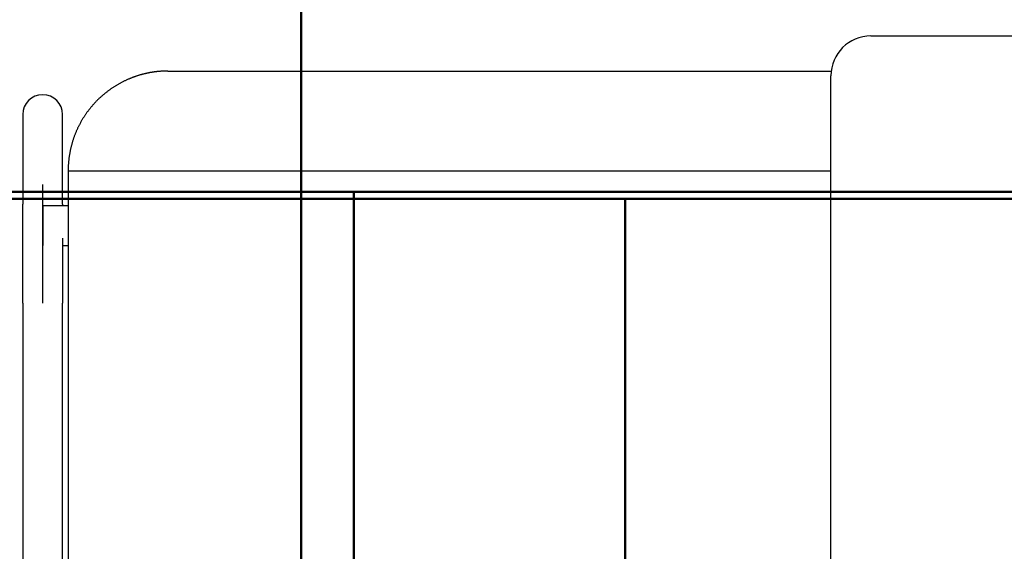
# Model space of a CAD drawing. Header units: metres. Extents: x -1 to 430, y -6 to 31.
# Tile 101 of 169: x 418.612 to 419.105, y 13.543 to 13.809. Entities that reach past the tile are written whole.
import ezdxf

# ---------------------------------------------------------------- set-up
doc = ezdxf.new("R2010")
doc.units = ezdxf.units.M
doc.linetypes.add('CONTINUA', pattern=[0])
for name, color, linetype, lineweight in [('P3 MOBLES', 7, 'CONTINUA', 25), ('P4 MOBLES', 7, 'CONTINUA', 25), ('P5 MOBLES', 7, 'CONTINUA', 25), ('PA MOBLES', 7, 'CONTINUA', 25)]:
    doc.layers.add(name, color=color, linetype=linetype, lineweight=lineweight)

# ---------------------------------------------------------------- blocks, each defined once
blk = doc.blocks.new('OBJETO_COMPLEJO_80')
at = {"layer": 'P3 MOBLES', "color": 202, "linetype": 'CONTINUA', "lineweight": 50, "transparency": 33554687}
blk.add_lwpolyline([(418.75288, 13.12302), (418.75288, 14.5242), (419.55295, 14.5242), (419.55295, 13.12302), (418.75288, 13.12302)], close=True, dxfattribs=at)
blk = doc.blocks.new('OBJETO_COMPLEJO_81')
at = {"layer": 'P3 MOBLES', "color": 202, "linetype": 'CONTINUA', "lineweight": 50, "transparency": 33554687}
blk.add_lwpolyline([(418.75288, 13.12302), (418.75288, 14.5242), (417.95281, 14.5242), (417.95281, 13.12302), (418.75288, 13.12302)], close=True, dxfattribs=at)

msp = doc.modelspace()

# ---------------------------------------------------------------- linework, layer by layer
at = {"layer": 'P4 MOBLES', "color": 202, "linetype": 'CONTINUA', "lineweight": 50, "transparency": 33554687}
for points in [[(418.31527, 13.11946), (418.31527, 13.71946), (418.91527, 13.71946), (418.91527, 13.11946), (418.31527, 13.11946)], [(418.91527, 13.11946), (418.91527, 13.71946), (419.51527, 13.71946), (419.51527, 13.11946), (418.91527, 13.11946)]]:
    msp.add_lwpolyline(points, close=True, dxfattribs=at)
at = {"layer": 'P5 MOBLES', "color": 202, "linetype": 'CONTINUA', "lineweight": 50, "transparency": 33554687}
for points in [[(418.17927, 13.12308), (418.17927, 13.72308), (418.77927, 13.72308), (418.77927, 13.12308), (418.17927, 13.12308)], [(418.77927, 13.12308), (418.77927, 13.72308), (419.37927, 13.72308), (419.37927, 13.12308), (418.77927, 13.12308)]]:
    msp.add_lwpolyline(points, close=True, dxfattribs=at)
at = {"layer": 'PA MOBLES', "color": 180, "transparency": 33554687}
for p, q in [((419.03847, 13.80133), (419.29847, 13.80133)), ((418.68598, 13.78367), (419.01861, 13.78367)), ((419.01847, 13.50133), (419.01847, 13.78133)), ((418.61321, 13.76194), (418.61321, 13.71688)), ((418.63321, 13.71688), (418.63321, 13.76194)), ((418.63598, 13.73367), (419.01847, 13.73367)), ((418.63598, 13.73367), (418.63598, 13.38367)), ((418.62321, 13.66718), (418.62321, 13.72676)), ((418.62321, 13.71607), (418.62321, 13.69607)), ((418.63598, 13.71607), (418.62321, 13.71607)), ((418.63321, 13.69607), (418.63598, 13.69607)), ((418.61321, 13.66718), (418.61321, 13.40669)), ((418.63321, 13.40669), (418.63321, 13.66718))]:
    msp.add_line(p, q, dxfattribs=at)
for points in [[(418.67406, 13.78223), (418.67381, 13.78217), (418.67356, 13.78211), (418.67331, 13.78204), (418.67306, 13.78198), (418.67281, 13.78191), (418.67256, 13.78184), (418.67231, 13.78177), (418.67206, 13.7817), (418.67181, 13.78162), (418.67156, 13.78155), (418.67131, 13.78148), (418.67107, 13.7814), (418.67082, 13.78132), (418.67057, 13.78124), (418.67032, 13.78116), (418.67008, 13.78108), (418.66983, 13.781), (418.66959, 13.78091), (418.66934, 13.78082), (418.6691, 13.78074), (418.66885, 13.78065), (418.66861, 13.78056), (418.66837, 13.78047), (418.66812, 13.78038), (418.66788, 13.78028), (418.66764, 13.78019), (418.6674, 13.78009), (418.66716, 13.78), (418.66692, 13.7799), (418.66668, 13.7798), (418.66637, 13.77967), (418.66606, 13.77954), (418.66576, 13.7794), (418.66545, 13.77927), (418.66515, 13.77913), (418.66485, 13.77899), (418.66455, 13.77885), (418.66425, 13.7787), (418.66395, 13.77856), (418.66365, 13.77841), (418.66335, 13.77826), (418.66306, 13.77811), (418.66276, 13.77796), (418.66247, 13.7778), (418.66217, 13.77764), (418.66188, 13.77748), (418.66159, 13.77732), (418.6613, 13.77716), (418.66102, 13.777), (418.66073, 13.77683), (418.66045, 13.77666), (418.66016, 13.77649), (418.65988, 13.77632), (418.6596, 13.77615), (418.65932, 13.77597), (418.65904, 13.7758), (418.65876, 13.77562), (418.65849, 13.77544), (418.65822, 13.77526), (418.65794, 13.77507), (418.65767, 13.77489), (418.6574, 13.7747), (418.65714, 13.77452), (418.65687, 13.77433), (418.6566, 13.77413), (418.65634, 13.77394), (418.65608, 13.77375), (418.65582, 13.77355), (418.65556, 13.77336), (418.6553, 13.77316), (418.65505, 13.77296), (418.6548, 13.77276), (418.65454, 13.77256), (418.65429, 13.77235), (418.65405, 13.77215), (418.6538, 13.77194), (418.65355, 13.77173), (418.65331, 13.77153), (418.65307, 13.77132), (418.65283, 13.7711), (418.65259, 13.77089), (418.65236, 13.77068), (418.65212, 13.77047), (418.65189, 13.77025), (418.65166, 13.77003), (418.65143, 13.76982), (418.6512, 13.7696), (418.65098, 13.76938), (418.65075, 13.76916), (418.65053, 13.76894), (418.65032, 13.76872), (418.6501, 13.7685), (418.64988, 13.76827), (418.64967, 13.76805), (418.64945, 13.76782), (418.64924, 13.76759), (418.64903, 13.76736), (418.64882, 13.76712), (418.64861, 13.76689), (418.6484, 13.76665), (418.64819, 13.76641), (418.64798, 13.76617), (418.64778, 13.76593), (418.64757, 13.76569), (418.64737, 13.76544), (418.64717, 13.76519), (418.64697, 13.76494), (418.64677, 13.76469), (418.64657, 13.76444), (418.64637, 13.76419), (418.64617, 13.76393), (418.64598, 13.76367), (418.64579, 13.76341), (418.64559, 13.76315), (418.6454, 13.76289), (418.64522, 13.76263), (418.64503, 13.76236), (418.64484, 13.76209), (418.64466, 13.76183), (418.64448, 13.76156), (418.64429, 13.76129), (418.64412, 13.76101), (418.64394, 13.76074), (418.64376, 13.76046), (418.64359, 13.76018), (418.64341, 13.75991), (418.64324, 13.75963), (418.64307, 13.75934), (418.64291, 13.75906), (418.64274, 13.75878), (418.64257, 13.75849), (418.64241, 13.7582), (418.64225, 13.75792), (418.64209, 13.75763), (418.64193, 13.75734), (418.64178, 13.75705), (418.64163, 13.75675), (418.64147, 13.75646), (418.64132, 13.75616), (418.64118, 13.75587), (418.64103, 13.75557), (418.64089, 13.75527), (418.64074, 13.75497), (418.6406, 13.75467), (418.64046, 13.75437), (418.64033, 13.75407), (418.64019, 13.75376), (418.64006, 13.75346), (418.63993, 13.75315), (418.6398, 13.75285), (418.63968, 13.75254), (418.63955, 13.75223), (418.63943, 13.75192), (418.63931, 13.75161), (418.63919, 13.7513), (418.63907, 13.75099), (418.63896, 13.75068), (418.63885, 13.75036), (418.63874, 13.75005), (418.63863, 13.74974), (418.63852, 13.74942), (418.63842, 13.7491), (418.63832, 13.74879), (418.63822, 13.74847), (418.63812, 13.74815), (418.63803, 13.74783), (418.63793, 13.74751), (418.63784, 13.7472), (418.63776, 13.74688), (418.63767, 13.74656), (418.63758, 13.74623), (418.6375, 13.74591), (418.63742, 13.74559), (418.63734, 13.74527), (418.63727, 13.74495), (418.63719, 13.74462), (418.63712, 13.7443), (418.63705, 13.74398), (418.63699, 13.74366), (418.63692, 13.74333), (418.63686, 13.74301), (418.6368, 13.74268), (418.63674, 13.74236), (418.63668, 13.74204), (418.63663, 13.74171), (418.63658, 13.74139), (418.63653, 13.74106), (418.63648, 13.74074), (418.63644, 13.74042), (418.63639, 13.74009), (418.63635, 13.73977), (418.63632, 13.73944), (418.63628, 13.73912), (418.63624, 13.7388), (418.63621, 13.73848), (418.63618, 13.73815), (418.63615, 13.73783), (418.63613, 13.73751), (418.6361, 13.73719), (418.63608, 13.73686), (418.63606, 13.73654), (418.63605, 13.73622), (418.63603, 13.7359), (418.63602, 13.73558), (418.63601, 13.73526), (418.636, 13.73494), (418.63599, 13.73463), (418.63598, 13.73431), (418.63598, 13.73399), (418.63598, 13.73367)], [(418.68598, 13.78367), (418.68573, 13.78367), (418.68548, 13.78367), (418.68523, 13.78367), (418.68498, 13.78366), (418.68473, 13.78366), (418.68447, 13.78365), (418.68421, 13.78364), (418.68396, 13.78363), (418.6837, 13.78362), (418.68344, 13.78361), (418.68318, 13.78359), (418.68292, 13.78358), (418.68265, 13.78356), (418.68239, 13.78354), (418.68213, 13.78352), (418.68186, 13.7835), (418.6816, 13.78348), (418.68133, 13.78346), (418.68106, 13.78343), (418.6808, 13.7834), (418.68053, 13.78338), (418.68026, 13.78335), (418.68, 13.78331), (418.67973, 13.78328), (418.67946, 13.78325), (418.67919, 13.78321), (418.67892, 13.78317), (418.67865, 13.78313), (418.67839, 13.78309), (418.67812, 13.78305), (418.67798, 13.78303), (418.67784, 13.78301), (418.67771, 13.78299), (418.67757, 13.78296), (418.67743, 13.78294), (418.6773, 13.78291), (418.67716, 13.78289), (418.67702, 13.78287), (418.67689, 13.78284), (418.67675, 13.78282), (418.67662, 13.78279), (418.67648, 13.78276), (418.67634, 13.78274), (418.67621, 13.78271), (418.67607, 13.78268), (418.67594, 13.78266), (418.6758, 13.78263), (418.67567, 13.7826), (418.67553, 13.78257), (418.6754, 13.78254), (418.67526, 13.78251), (418.67513, 13.78248), (418.675, 13.78245), (418.67486, 13.78242), (418.67473, 13.78239), (418.67459, 13.78236), (418.67446, 13.78233), (418.67433, 13.7823), (418.67419, 13.78227), (418.67406, 13.78223)], [(418.61321, 13.66718), (418.61321, 13.66783), (418.61321, 13.66848), (418.61321, 13.66913), (418.61321, 13.66978), (418.61321, 13.67043), (418.61321, 13.67108), (418.61321, 13.67173), (418.61321, 13.67237), (418.61321, 13.67302), (418.61321, 13.67366), (418.61321, 13.6743), (418.61321, 13.67494), (418.61321, 13.67558), (418.61321, 13.67622), (418.61321, 13.67686), (418.61321, 13.67749), (418.61321, 13.67813), (418.61321, 13.67876), (418.61321, 13.67939), (418.61321, 13.68001), (418.61321, 13.68064), (418.61321, 13.68126), (418.61321, 13.68188), (418.61321, 13.6825), (418.61321, 13.68312), (418.61321, 13.68373), (418.61321, 13.68435), (418.61321, 13.68496), (418.61321, 13.68556), (418.61321, 13.68617), (418.61321, 13.68677), (418.61321, 13.68736), (418.61321, 13.68796), (418.61321, 13.68855), (418.61321, 13.68913), (418.61321, 13.68971), (418.61321, 13.69029), (418.61321, 13.69086), (418.61321, 13.69143), (418.61321, 13.692), (418.61321, 13.69256), (418.61321, 13.69311), (418.61321, 13.69367), (418.61321, 13.69421), (418.61321, 13.69476), (418.61321, 13.6953), (418.61321, 13.69583), (418.61321, 13.69636), (418.61321, 13.69688), (418.61321, 13.6974), (418.61321, 13.69791), (418.61321, 13.69842), (418.61321, 13.69893), (418.61321, 13.69943), (418.61321, 13.69992), (418.61321, 13.70041), (418.61321, 13.70089), (418.61321, 13.70137), (418.61321, 13.70184), (418.61321, 13.70231), (418.61321, 13.70271), (418.61321, 13.70311), (418.61321, 13.7035), (418.61321, 13.70389), (418.61321, 13.70427), (418.61321, 13.70465), (418.61321, 13.70502), (418.61321, 13.70539), (418.61321, 13.70576), (418.61321, 13.70611), (418.61321, 13.70647), (418.61321, 13.70682), (418.61321, 13.70716), (418.61321, 13.7075), (418.61321, 13.70783), (418.61321, 13.70816), (418.61321, 13.70848), (418.61321, 13.7088), (418.61321, 13.70911), (418.61321, 13.70941), (418.61321, 13.70972), (418.61321, 13.71001), (418.61321, 13.7103), (418.61321, 13.71059), (418.61321, 13.71087), (418.61321, 13.71114), (418.61321, 13.71141), (418.61321, 13.71167), (418.61321, 13.71193), (418.61321, 13.71218), (418.61321, 13.71242), (418.61321, 13.71266), (418.61321, 13.71289), (418.61321, 13.71312), (418.61321, 13.71334), (418.61321, 13.71356), (418.61321, 13.71377), (418.61321, 13.71397), (418.61321, 13.71417), (418.61321, 13.71436), (418.61321, 13.71454), (418.61321, 13.71472), (418.61321, 13.7149), (418.61321, 13.71506), (418.61321, 13.71522), (418.61321, 13.71538), (418.61321, 13.71552), (418.61321, 13.71567), (418.61321, 13.7158), (418.61321, 13.71593), (418.61321, 13.71605), (418.61321, 13.71617), (418.61321, 13.71628), (418.61321, 13.71639), (418.61321, 13.71648), (418.61321, 13.71658), (418.61321, 13.71666), (418.61321, 13.71674), (418.61321, 13.71681), (418.61321, 13.71688)], [(418.63321, 13.71688), (418.63321, 13.71686), (418.63321, 13.71684), (418.63321, 13.71682), (418.63321, 13.7168), (418.63321, 13.71678), (418.63321, 13.71676), (418.63321, 13.71673), (418.63321, 13.71671), (418.63321, 13.71669), (418.63321, 13.71666), (418.63321, 13.71664), (418.63321, 13.71661), (418.63321, 13.71659), (418.63321, 13.71656), (418.63321, 13.71653), (418.63321, 13.71651), (418.63321, 13.71648), (418.63321, 13.71645), (418.63321, 13.71642), (418.63321, 13.71639), (418.63321, 13.71636), (418.63321, 13.71633), (418.63321, 13.7163), (418.63321, 13.71627), (418.63321, 13.71624), (418.63321, 13.7162), (418.63321, 13.71617), (418.63321, 13.71614), (418.63321, 13.7161), (418.63321, 13.71607)], [(418.63321, 13.69974), (418.63321, 13.69971), (418.63321, 13.69967), (418.63321, 13.69964), (418.63321, 13.6996), (418.63321, 13.69956), (418.63321, 13.69953), (418.63321, 13.69949), (418.63321, 13.69946), (418.63321, 13.69942), (418.63321, 13.69939), (418.63321, 13.69935), (418.63321, 13.69932), (418.63321, 13.69928), (418.63321, 13.69925), (418.63321, 13.69921), (418.63321, 13.69917), (418.63321, 13.69914), (418.63321, 13.6991), (418.63321, 13.69907), (418.63321, 13.69903), (418.63321, 13.699), (418.63321, 13.69896), (418.63321, 13.69892), (418.63321, 13.69889), (418.63321, 13.69885), (418.63321, 13.69882), (418.63321, 13.69878), (418.63321, 13.69875), (418.63321, 13.69871), (418.63321, 13.69867), (418.63321, 13.69823), (418.63321, 13.69778), (418.63321, 13.69733), (418.63321, 13.69687), (418.63321, 13.69642), (418.63321, 13.69595), (418.63321, 13.69549), (418.63321, 13.69502), (418.63321, 13.69454), (418.63321, 13.69407), (418.63321, 13.69359), (418.63321, 13.6931), (418.63321, 13.69262), (418.63321, 13.69213), (418.63321, 13.69163), (418.63321, 13.69114), (418.63321, 13.69064), (418.63321, 13.69014), (418.63321, 13.68963), (418.63321, 13.68912), (418.63321, 13.68861), (418.63321, 13.6881), (418.63321, 13.68758), (418.63321, 13.68706), (418.63321, 13.68654), (418.63321, 13.68601), (418.63321, 13.68549), (418.63321, 13.68496), (418.63321, 13.68442), (418.63321, 13.68389), (418.63321, 13.68335), (418.63321, 13.68281), (418.63321, 13.68227), (418.63321, 13.68173), (418.63321, 13.68118), (418.63321, 13.68064), (418.63321, 13.68009), (418.63321, 13.67954), (418.63321, 13.67899), (418.63321, 13.67844), (418.63321, 13.67788), (418.63321, 13.67733), (418.63321, 13.67677), (418.63321, 13.67622), (418.63321, 13.67566), (418.63321, 13.6751), (418.63321, 13.67454), (418.63321, 13.67398), (418.63321, 13.67341), (418.63321, 13.67285), (418.63321, 13.67229), (418.63321, 13.67172), (418.63321, 13.67116), (418.63321, 13.67059), (418.63321, 13.67002), (418.63321, 13.66946), (418.63321, 13.66889), (418.63321, 13.66832), (418.63321, 13.66775), (418.63321, 13.66718)]]:
    msp.add_lwpolyline(points, dxfattribs=at)
msp.add_arc((419.03847, 13.78133), 0.02, 90, 180, dxfattribs=at)
for start_param, end_param in [(4.712389, 6.283185), (3.141593, 4.712389)]:
    msp.add_ellipse((418.62321, 13.76194), major_axis=(-0.01, 0), ratio=0.987805, start_param=start_param, end_param=end_param, dxfattribs=at)

# ---------------------------------------------------------------- block references
at = {"layer": 'P3 MOBLES', "color": 202, "linetype": 'CONTINUA', "lineweight": 50, "transparency": 33554687}
for name in ['OBJETO_COMPLEJO_81', 'OBJETO_COMPLEJO_80']:
    msp.add_blockref(name, (0, 0), dxfattribs=at)

doc.saveas('drawing.dxf')
